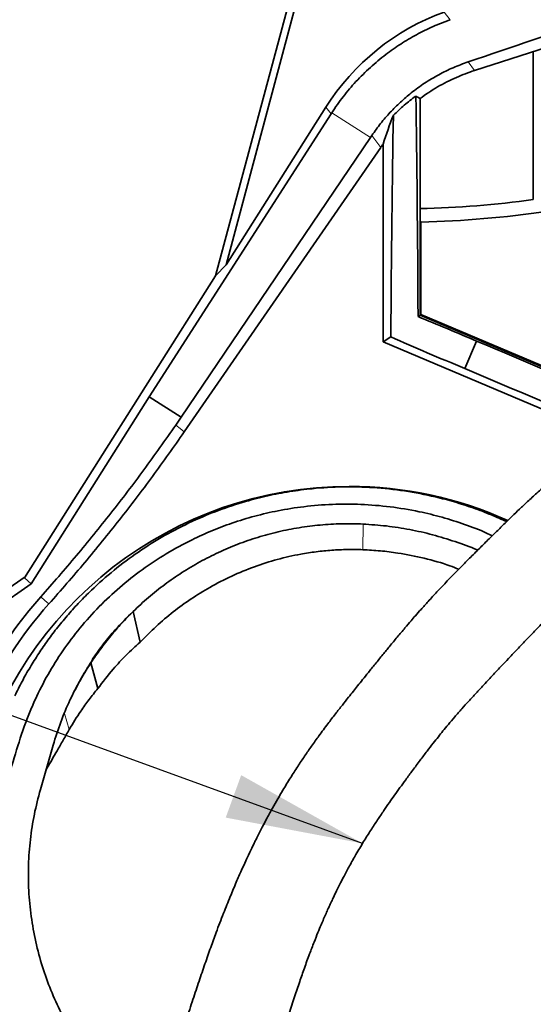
# Model space of a CAD drawing. Header units: millimetres. Extents: x 0 to 11920, y 0 to 8400.
# Tile 23 of 58: x 2382 to 2643, y 6666 to 7167. Entities that reach past the tile are written whole.
import ezdxf

# ---------------------------------------------------------------- set-up
doc = ezdxf.new("R2010")
doc.units = ezdxf.units.MM
doc.header["$LTSCALE"] = 20
doc.styles.add('SLDTEXTSTYLE0', font='TXT', dxfattribs={"width": 0.605})
doc.dimstyles.new('SLDDIMSTYLE0', dxfattribs={"dimtxt": 70, "dimasz": 70, "dimexe": 0, "dimexo": 0.0625, "dimgap": 17.5, "dimtad": 1, "dimdec": 1, "dimrnd": 1e-09, "dimzin": 12, "dimdsep": 46, "dimtxsty": 'SLDTEXTSTYLE0', "dimsah": 1, "dimcen": 0.09, "dimadec": 0, "dimazin": 3, "dimtfac": 1, "dimtofl": 0, "dimtmove": 0, "dimatfit": 3, "dimfxl": 1, "dimfrac": 2, "dimtolj": 1, "dimtzin": 12, "dimarcsym": 0})
doc.dimstyles.new('SLDDIMSTYLE1', dxfattribs={"dimtxt": 0.18, "dimasz": 70, "dimexe": 0, "dimexo": 0.0625, "dimgap": 0, "dimtad": 0, "dimtih": 1, "dimtoh": 1, "dimdec": 0, "dimrnd": 1e-09, "dimzin": 0, "dimdsep": 46, "dimtxsty": 'Standard', "dimsah": 1, "dimcen": 0.09, "dimadec": 0, "dimazin": 0, "dimtfac": 70, "dimtdec": 0, "dimtofl": 0, "dimtmove": 0, "dimatfit": 3, "dimfxl": 1, "dimfrac": 2, "dimtolj": 1, "dimtzin": 0, "dimarcsym": 0})

# ---------------------------------------------------------------- blocks, each defined once
blk = doc.blocks.new('_D_4')
at = {"color": 7, "linetype": 'Continuous', "lineweight": 0}
for p, q in [((2793.1, 6732.88), (3368.2, 6732.88)), ((3338.2, 5587.88), (3338.2, 6732.88)), ((2553.54, 5587.88), (3368.2, 5587.88))]:
    blk.add_line(p, q, dxfattribs=at)
at = {"color": 7, "linetype": 'Continuous', "lineweight": 18}
for points in [[(3338.2, 6732.88), (3328.2, 6662.88), (3348.2, 6662.88)], [(3338.2, 5587.88), (3348.2, 5657.88), (3328.2, 5657.88)]]:
    blk.add_solid(points, dxfattribs=at)
at = {"color": 7, "linetype": 'Continuous', "lineweight": 18, "insert": (3247.97, 6053.44), "char_height": 70, "attachment_point": 1, "rotation": 90, "style": 'SLDTEXTSTYLE0'}
blk.add_mtext('1145', dxfattribs=at)

msp = doc.modelspace()

# ---------------------------------------------------------------- linework, layer by layer
at = {"color": 7, "linetype": 'Continuous', "lineweight": 35}
for p, q in [((2524.54, 7197.48), (2481.42, 7036.53)), ((2527.4, 7193.76), (2486.8, 7042.26)), ((2676.39, 7161.47), (2613.36, 7141.18)), ((2643.32, 7075.42), (2643.32, 7150.83)), ((2585.6, 7126.91), (2585.6, 7016.54)), ((2537.57, 7122.44), (2486.8, 7042.26)), ((2447.66, 6974.93), (2540.26, 7119.1)), ((2560.4, 7107.13), (2463.96, 6964.61)), ((2465.48, 6957.14), (2565.61, 7102.06)), ((2566.77, 7103.71), (2566.77, 7002.97)), ((2585.6, 7064.67), (2586.06, 7064)), ((2586.06, 7016.84), (2586.06, 7064)), ((2481.42, 7036.53), (2486.8, 7042.26)), ((2384.13, 6882.88), (2481.42, 7036.53)), ((2584.57, 7015.86), (2585.6, 7016.54)), ((2586.06, 7016.84), (2585.6, 7016.54)), ((2585.6, 7016.54), (2691.13, 6971.94)), ((2673.31, 6979.96), (2586.06, 7016.84)), ((2570.7, 7005.58), (2566.77, 7002.97)), ((2566.77, 7002.97), (2680.95, 6954.72)), ((2614.34, 7003.41), (2608.41, 6989.37)), ((2387.4, 6879.75), (2447.66, 6974.93)), ((2447.66, 6974.93), (2463.96, 6964.61)), ((2463.96, 6964.61), (2461.15, 6960.55)), ((2384.42, 6883.34), (2266.82, 6801.34)), ((2387.4, 6879.75), (2384.13, 6882.88)), ((2280.24, 6805.04), (2387.4, 6879.75)), ((2442.97, 6850.02), (2439.43, 6865.66)), ((2418.32, 6840.37), (2417.95, 6839.58)), ((2418.32, 6840.37), (2418.95, 6841.67)), ((2417.95, 6839.58), (2421.46, 6826.43)), ((2392.16, 6774.96), (2398.69, 6797.64)), ((2395.53, 6785.82), (2394.97, 6784.74)), ((2395.4, 6786.22), (2395.53, 6785.82))]:
    msp.add_line(p, q, dxfattribs=at)
at = {"color": 8, "linetype": 'Continuous', "lineweight": 18}
for p, q in [((2597.87, 7170.98), (2601.02, 7167.07)), ((2610.1, 7145.58), (2613.36, 7141.18)), ((2540.26, 7119.1), (2537.57, 7122.44)), ((2560.4, 7107.13), (2540.61, 7119.66)), ((2565.61, 7102.06), (2561.09, 7108.15)), ((2556.57, 6910.19), (2556.42, 6897.14)), ((2404.4, 6813.73), (2406.89, 6805.58))]:
    msp.add_line(p, q, dxfattribs=at)
at = {"color": 8, "linetype": 'Continuous', "lineweight": 18, "flags": 128}
for points in [[(2461.15, 6960.55), (2463.33, 6958.83), (2465.48, 6957.14)], [(2396.52, 6869.48), (2394.46, 6871.28), (2392.37, 6873.1)]]:
    msp.add_lwpolyline(points, dxfattribs=at)
at = {"color": 7, "linetype": 'Continuous', "lineweight": 35}
for centre, radius, start, end in [((2574.54, 7575.08), 504.37, 271.2562, 277.8369), ((2574.54, 7575.08), 511.21, 271.2903, 278.5057), ((2549.54, 6732.88), 196.5, 90, 165.5477), ((2549.54, 6732.88), 196.5, 65.7448, 90), ((2549.54, 6732.88), 210.63, 138.2635, 165), ((2549.54, 6732.88), 205.13, 138.2458, 174.3008)]:
    msp.add_arc(centre, radius, start, end, dxfattribs=at)
for centre, major_axis, ratio, start_param, end_param in [((2411.01, 7105.02), (558.22, 178.87), 0.04021, 5.06414, 5.32115), ((2638.99, 7058.16), (-75.29, 93.55), 0.99932, 5.95476, 6.611611), ((2740.34, 6918.51), (254.77, -234.2), 0.208139, 2.399042, 2.409444), ((2578.95, 6940.81), (0.28, 282.89), 0.020355, 4.980918, 5.43616), ((2641.68, 7054.82), (120.3, 0.76), 0.993408, 2.561869, 2.567387), ((2614.56, 7087.86), (34.27, 107.15), 0.447495, 1.426998, 1.566021), ((2576.21, 6934.33), (0.28, 282.89), 0.020355, 0.86235, 1.316206), ((2494.31, 7052.28), (256.03, 370.51), 0.052365, 4.897056, 4.899842), ((2644.65, 7047.35), (-57.33, 77.19), 0.998472, 0.305933, 0.326928), ((2604.52, 7001.32), (101.32, -42.82), 0.052408, 1.495869, 1.791069), ((2603.06, 6997.88), (101.32, -42.82), 0.052408, 4.409543, 4.787317), ((2618.86, 6958.84), (690.84, -291.97), 0.052408, 1.488465, 1.599486), ((2643.52, 7017.19), (690.84, -291.97), 0.052408, 4.6837, 4.793801)]:
    msp.add_ellipse(centre, major_axis=major_axis, ratio=ratio, start_param=start_param, end_param=end_param, dxfattribs=at)
for points, knots in [([(2540.61, 7119.66), (2542.52, 7122.43), (2546.33, 7127.98), (2552.94, 7135.69), (2560.19, 7142.89), (2567.84, 7149.26), (2575.7, 7154.78), (2583.74, 7159.53), (2592.17, 7163.72), (2598.07, 7165.95), (2601.02, 7167.07)], [0, 0, 0, 0, 0.127425, 0.254856, 0.386142, 0.517433, 0.636686, 0.755942, 0.87797, 1, 1, 1, 1]), ([(2610.1, 7145.58), (2607.54, 7144.64), (2602.42, 7142.77), (2595.01, 7139.12), (2587.86, 7134.84), (2581.35, 7130.11), (2575.52, 7125.11), (2570.32, 7119.91), (2565.44, 7114.29), (2562.54, 7110.2), (2561.09, 7108.15)], [0, 0, 0, 0, 0.130747, 0.261496, 0.396024, 0.530552, 0.646574, 0.762594, 0.881298, 1, 1, 1, 1]), ([(2585.6, 7126.91), (2587.06, 7127.95), (2589.97, 7130.05), (2594.56, 7132.86), (2599.28, 7135.44), (2604.01, 7137.67), (2608.7, 7139.61), (2611.81, 7140.66), (2613.36, 7141.18)], [0, 0, 0, 0, 0.171359, 0.34326, 0.514619, 0.686519, 0.843054, 1, 1, 1, 1]), ([(2583.44, 7128.14), (2581.46, 7126.65), (2577.49, 7123.66), (2573.84, 7120.15), (2572.01, 7118.4)], [0, 0, 0, 0, 0.498463, 1, 1, 1, 1]), ([(2710.73, 6976.67), (2708.77, 6975.36), (2705.07, 6972.89), (2700.19, 6969.33), (2696.06, 6966.24), (2692.61, 6963.61), (2689.64, 6961.33), (2687.02, 6959.33), (2684.62, 6957.5), (2681.58, 6955.19), (2677.77, 6952.33), (2672.94, 6948.72), (2667.82, 6944.89), (2662.3, 6940.62), (2656.51, 6935.94), (2650.7, 6930.99), (2645.3, 6926.18), (2640.57, 6921.82), (2636.4, 6917.88), (2632.56, 6914.19), (2628.69, 6910.42), (2624.38, 6906.19), (2619.79, 6901.66), (2614.97, 6896.9), (2610.04, 6891.98), (2604.82, 6886.7), (2599.48, 6881.21), (2594.46, 6875.91), (2590, 6871.09), (2586.35, 6867.03), (2583.46, 6863.75), (2580.73, 6860.61), (2577.63, 6856.98), (2573.99, 6852.63), (2570.24, 6848.08), (2566.5, 6843.5), (2562.89, 6839.06), (2559.46, 6834.82), (2556.48, 6831.12), (2553.92, 6827.94), (2551.53, 6824.95), (2548.93, 6821.69), (2545.86, 6817.82), (2542.35, 6813.32), (2538.36, 6808.12), (2534.32, 6802.67), (2530.39, 6797.2), (2526.77, 6791.97), (2523.18, 6786.59), (2519.47, 6780.79), (2516.1, 6775.31), (2513.07, 6770.16), (2510.41, 6765.47), (2507.76, 6760.64), (2505.33, 6756.05), (2503.32, 6752.14), (2501.89, 6749.27), (2500.96, 6747.37), (2500.37, 6746.15), (2499.81, 6745), (2499.07, 6743.47), (2498.06, 6741.32), (2496.54, 6738.06), (2494.47, 6733.51), (2491.81, 6727.44), (2488.74, 6720.13), (2485.3, 6711.59), (2481.99, 6702.92), (2478.86, 6694.34), (2475.97, 6686.09), (2472.97, 6677.27), (2469.84, 6667.85), (2466.53, 6657.8), (2462.96, 6647.06), (2460.39, 6639.67), (2459.06, 6635.85)], [0, 0, 0, 0, 0.017048, 0.032062, 0.045061, 0.056017, 0.064988, 0.073039, 0.080483, 0.087319, 0.100929, 0.115158, 0.131322, 0.147504, 0.165393, 0.184198, 0.201027, 0.215642, 0.22887, 0.240708, 0.252317, 0.266009, 0.282053, 0.296303, 0.311991, 0.329104, 0.346205, 0.363318, 0.37797, 0.39017, 0.399922, 0.407327, 0.418061, 0.431863, 0.445318, 0.457713, 0.471757, 0.484142, 0.494952, 0.504192, 0.512028, 0.521095, 0.532479, 0.545609, 0.55996, 0.577268, 0.592006, 0.606275, 0.621011, 0.636599, 0.653738, 0.665484, 0.677906, 0.691029, 0.703603, 0.713763, 0.721447, 0.725724, 0.72844, 0.730801, 0.734757, 0.74034, 0.747554, 0.760031, 0.775551, 0.794092, 0.815584, 0.839897, 0.85887, 0.87909, 0.900547, 0.923269, 0.947323, 0.972832, 1, 1, 1, 1]), ([(2392.37, 6873.1), (2398.47, 6880.06), (2410.67, 6893.99), (2428.16, 6915.62), (2445.09, 6937.74), (2455.8, 6952.94), (2461.15, 6960.55)], [0, 0, 0, 0, 0.249401, 0.49904, 0.7494, 1, 1, 1, 1]), ([(2465.48, 6957.14), (2460.14, 6949.55), (2449.46, 6934.37), (2432.51, 6912.23), (2414.95, 6890.51), (2402.66, 6876.49), (2396.52, 6869.48)], [0, 0, 0, 0, 0.249398, 0.499035, 0.749397, 1, 1, 1, 1]), ([(2508.83, 6631.17), (2510.05, 6634.68), (2512.42, 6641.53), (2515.71, 6651.46), (2518.76, 6660.72), (2521.57, 6669.22), (2524.19, 6676.93), (2526.72, 6684.19), (2529.16, 6690.88), (2531.47, 6696.91), (2533.45, 6701.86), (2535.08, 6705.8), (2536.45, 6709.01), (2537.66, 6711.75), (2538.78, 6714.26), (2539.9, 6716.72), (2541.17, 6719.43), (2542.72, 6722.68), (2544.66, 6726.6), (2547, 6731.16), (2549.78, 6736.36), (2553.08, 6742.2), (2556.71, 6748.26), (2560.42, 6754.14), (2563.87, 6759.39), (2567.02, 6764.05), (2569.89, 6768.21), (2572.64, 6772.1), (2575.42, 6775.99), (2578.48, 6780.2), (2581.89, 6784.84), (2585.51, 6789.69), (2589.03, 6794.33), (2592.12, 6798.33), (2594.82, 6801.75), (2597.39, 6804.93), (2600.18, 6808.3), (2603.39, 6812.08), (2606.86, 6816.06), (2610.5, 6820.12), (2614.18, 6824.14), (2617.74, 6827.96), (2620.88, 6831.31), (2623.4, 6833.98), (2625.73, 6836.45), (2628.36, 6839.24), (2631.77, 6842.85), (2635.99, 6847.32), (2640.8, 6852.36), (2645.9, 6857.66), (2650.9, 6862.76), (2655.59, 6867.45), (2659.87, 6871.62), (2663.73, 6875.29), (2667.16, 6878.47), (2670.22, 6881.27), (2673.32, 6884.06), (2676.6, 6887), (2680.22, 6890.2), (2683.97, 6893.5), (2687.96, 6897), (2692.24, 6900.76), (2696.94, 6904.88), (2701.29, 6908.69), (2705.27, 6912.17), (2708.72, 6915.14), (2712.3, 6918.16), (2715.78, 6920.99), (2718.87, 6923.41), (2721.54, 6925.42), (2723.62, 6926.93), (2725.45, 6928.24), (2727.49, 6929.67), (2730.16, 6931.48), (2733.48, 6933.68), (2737.39, 6936.21), (2741.84, 6939.03), (2744.79, 6940.93), (2746.37, 6941.94)], [0, 0, 0, 0, 0.026799, 0.0524014, 0.0765027, 0.0988521, 0.119269, 0.1376435, 0.1569323, 0.173243, 0.186703, 0.1974205, 0.205625, 0.2132288, 0.2201927, 0.2265302, 0.2337241, 0.2430179, 0.2541624, 0.2672801, 0.2823534, 0.2991103, 0.3180995, 0.3353563, 0.3509033, 0.3647469, 0.3768845, 0.3881617, 0.3998648, 0.4120817, 0.4262423, 0.4421235, 0.4564571, 0.4689273, 0.4792355, 0.4883896, 0.4987496, 0.5109341, 0.5242218, 0.5368957, 0.5502455, 0.5635137, 0.5745879, 0.5833437, 0.589939, 0.5989692, 0.6108745, 0.6256143, 0.643142, 0.661053, 0.6786394, 0.6946505, 0.7091201, 0.7220733, 0.7335246, 0.7434786, 0.752708, 0.7646062, 0.7764812, 0.7891288, 0.8027556, 0.8173498, 0.8332975, 0.8515107, 0.8626931, 0.8745627, 0.8869814, 0.8989352, 0.9100624, 0.9192841, 0.9264121, 0.93116, 0.9376565, 0.9461576, 0.956646, 0.969105, 0.9835379, 1, 1, 1, 1]), ([(2379.14, 6822.75), (2380.35, 6825.18), (2382.78, 6830.06), (2386.87, 6837.24), (2391.26, 6844.25), (2395.98, 6851.09), (2401.04, 6857.76), (2406.42, 6864.24), (2412.11, 6870.49), (2419.73, 6878.13), (2429.58, 6886.84), (2442.05, 6896.15), (2455.4, 6904.51), (2469.08, 6911.54), (2482.91, 6917.31), (2495.76, 6921.56), (2507.93, 6924.67), (2519.28, 6926.84), (2532.03, 6928.5), (2546.24, 6929.33), (2561.96, 6928.96), (2577.78, 6927.27), (2591.54, 6924.62), (2603.15, 6921.54), (2612.67, 6918.47), (2621.56, 6915.13), (2627.17, 6912.58), (2629.72, 6911.41)], [0, 0, 0, 0, 0.02814, 0.056291, 0.084696, 0.113101, 0.141812, 0.170524, 0.19949, 0.228456, 0.280935, 0.333771, 0.387163, 0.441319, 0.490163, 0.539299, 0.578607, 0.617529, 0.656451, 0.708864, 0.761641, 0.815572, 0.869901, 0.903633, 0.937366, 0.971488, 1, 1, 1, 1]), ([(2325.16, 6602.39), (2326.57, 6608.98), (2329.38, 6622.16), (2336.62, 6648.17), (2349.53, 6691.01), (2362.64, 6735.55), (2373.41, 6772.46), (2378.83, 6791.21), (2382.84, 6804.21), (2386.57, 6814.09), (2390.45, 6822.99), (2395.9, 6833.66), (2403.51, 6845.78), (2412.23, 6857.37), (2421.94, 6868.17), (2432.55, 6878.11), (2443.95, 6887.12), (2456.26, 6895.26), (2468.19, 6901.75), (2479.44, 6906.84), (2490.08, 6910.87), (2501.35, 6914.32), (2513.59, 6917.17), (2526.79, 6919.27), (2540.92, 6920.4), (2555.6, 6920.38), (2570.4, 6919.16), (2584.2, 6916.86), (2596.88, 6913.77), (2608.33, 6910.1), (2616.86, 6906.9), (2621.45, 6904.72), (2622.43, 6904.26)], [0, 0, 0, 0, 0.040966, 0.082008, 0.16423, 0.313209, 0.364424, 0.398196, 0.431957, 0.447148, 0.46234, 0.490935, 0.519726, 0.548814, 0.578315, 0.606912, 0.635708, 0.664812, 0.694341, 0.715857, 0.737373, 0.761048, 0.784723, 0.810532, 0.838667, 0.866802, 0.895352, 0.924334, 0.947455, 0.970605, 0.993726, 1, 1, 1, 1]), ([(2439.43, 6865.66), (2442, 6868.07), (2447.14, 6872.9), (2455.48, 6879.49), (2464.23, 6885.56), (2473.4, 6891.01), (2482.91, 6895.84), (2492.76, 6900.02), (2502.91, 6903.53), (2513.35, 6906.36), (2523.99, 6908.47), (2534.78, 6909.82), (2545.65, 6910.49), (2552.93, 6910.29), (2556.57, 6910.19)], [0, 0, 0, 0, 0.083638, 0.167309, 0.250813, 0.334227, 0.417365, 0.500043, 0.583157, 0.666572, 0.75011, 0.833248, 0.916599, 1, 1, 1, 1]), ([(2556.57, 6910.19), (2560.55, 6909.92), (2568.52, 6909.38), (2580.36, 6907.51), (2592.06, 6904.88), (2603.5, 6901.34), (2611.15, 6898.63), (2614.85, 6896.91), (2614.95, 6896.86)], [0, 0, 0, 0, 0.199039, 0.397934, 0.596794, 0.79573, 0.994851, 1, 1, 1, 1]), ([(2556.42, 6897.14), (2553.79, 6897.2), (2548.53, 6897.31), (2540.6, 6896.93), (2532.68, 6896.15), (2523.39, 6894.71), (2512.85, 6892.31), (2501.09, 6888.59), (2489.57, 6883.84), (2478.8, 6878.3), (2468.88, 6872.15), (2459.74, 6865.51), (2451.02, 6858.17), (2445.65, 6852.74), (2442.97, 6850.02)], [0, 0, 0, 0, 0.062349, 0.124699, 0.187805, 0.250911, 0.347291, 0.443673, 0.542834, 0.641997, 0.730504, 0.819011, 0.909502, 1, 1, 1, 1]), ([(2605.32, 6887.19), (2603.84, 6887.79), (2598.11, 6890.07), (2587.74, 6892.91), (2575.85, 6895.33), (2565.39, 6896.65), (2559.41, 6896.97), (2556.42, 6897.14)], [0, 0, 0, 0, 0.095507, 0.369198, 0.641852, 0.820926, 1, 1, 1, 1]), ([(2665.36, 6876.79), (2667.96, 6874.53), (2674.19, 6869.11), (2683.02, 6859.62), (2691.92, 6848.55), (2699.82, 6836.82), (2706.75, 6824.45), (2712.62, 6811.52), (2717.36, 6798.19), (2720.96, 6784.52), (2723.39, 6770.5), (2724.6, 6756.3), (2724.58, 6742.05), (2723.33, 6727.82), (2720.81, 6713.59), (2717.49, 6701.31), (2713.78, 6690.67), (2710.03, 6681.62), (2705.05, 6671.45), (2698.63, 6660.77), (2690.72, 6648.86), (2658.05, 6601.42), (2627.65, 6557.91), (2600.24, 6518.69)], [0, 0, 0, 0, 0.0243853, 0.0584326, 0.0920936, 0.125755, 0.1598046, 0.194173, 0.2283606, 0.2625485, 0.2972065, 0.3323476, 0.3669973, 0.4018823, 0.4375052, 0.4733815, 0.4954622, 0.5204608, 0.5454552, 0.5785957, 0.6117587, 0.6500962, 1, 1, 1, 1]), ([(2417.95, 6839.58), (2419.53, 6841.91), (2422.73, 6846.62), (2427.97, 6853.28), (2433.51, 6859.69), (2437.45, 6863.66), (2439.43, 6865.66)], [0, 0, 0, 0, 0.249115, 0.501597, 0.750405, 1, 1, 1, 1]), ([(2418.95, 6841.67), (2420.72, 6844.2), (2424.28, 6849.26), (2431.01, 6857.38), (2436.34, 6862.62), (2439.43, 6865.66)], [0, 0, 0, 0, 0.293906, 0.590324, 1, 1, 1, 1]), ([(2442.97, 6850.02), (2440.59, 6847.85), (2435.82, 6843.52), (2428.53, 6835.71), (2424.02, 6829.79), (2421.46, 6826.43)], [0, 0, 0, 0, 0.302006, 0.604031, 1, 1, 1, 1]), ([(2398.69, 6797.64), (2399.9, 6801.53), (2402.33, 6809.31), (2407.01, 6820.3), (2412.26, 6830.71), (2416.3, 6837.14), (2418.32, 6840.37)], [0, 0, 0, 0, 0.259575, 0.519151, 0.758996, 1, 1, 1, 1]), ([(2417.95, 6839.58), (2415.83, 6836.24), (2412.03, 6830.24), (2408.94, 6823.87), (2407.57, 6821.05)], [0, 0, 0, 0, 0.556878, 1, 1, 1, 1]), ([(2421.46, 6826.43), (2419.94, 6824.56), (2416.9, 6820.82), (2411.94, 6813.92), (2408.79, 6808.72), (2406.89, 6805.58)], [0, 0, 0, 0, 0.284191, 0.568389, 1, 1, 1, 1]), ([(2406.89, 6805.58), (2405.85, 6803.78), (2403.78, 6800.17), (2399.99, 6793.59), (2397.24, 6788.8), (2395.53, 6785.82)], [0, 0, 0, 0, 0.273762, 0.547525, 1, 1, 1, 1]), ([(2497.05, 6581.87), (2493.02, 6583.2), (2484.93, 6585.88), (2473.28, 6591.12), (2462.08, 6597.2), (2451.47, 6604.15), (2441.5, 6611.92), (2432.21, 6620.44), (2423.66, 6629.62), (2415.84, 6639.5), (2408.81, 6650.05), (2402.63, 6661.2), (2397.39, 6672.76), (2393.03, 6684.84), (2389.67, 6697.4), (2387.34, 6710.38), (2386.1, 6723.47), (2385.95, 6736.56), (2386.92, 6749.55), (2388.87, 6762.4), (2391.07, 6770.77), (2392.16, 6774.96)], [0, 0, 0, 0, 0.050842, 0.10187, 0.152903, 0.203751, 0.25453, 0.305481, 0.35644, 0.407229, 0.459469, 0.511879, 0.564298, 0.616549, 0.671403, 0.726436, 0.781475, 0.836336, 0.890862, 0.945473, 1, 1, 1, 1])]:
    msp.add_open_spline(points, degree=3, knots=knots, dxfattribs=at)

# ---------------------------------------------------------------- dimensions: what is measured, and where the dimension line sits
at = {"color": 7, "linetype": 'Continuous', "lineweight": 18}
dim = msp.add_linear_dim(base=(3338.2, 6732.88), p1=(2549.54, 5587.88), p2=(2789.1, 6732.88), angle=90, dimstyle='SLDDIMSTYLE0', dxfattribs=at)
dim.commit()
dim.dimension.update_dxf_attribs({"geometry": '_D_4', "text_midpoint": (3338.2, 6160.38), "dimtype": 160})

# ---------------------------------------------------------------- leaders
at = {"color": 7, "linetype": 'Continuous', "lineweight": 0}
msp.add_leader([(2556.32, 6747.55), (2003.33, 6948.89)], dimstyle='SLDDIMSTYLE1', dxfattribs=at)

doc.saveas('drawing.dxf')
